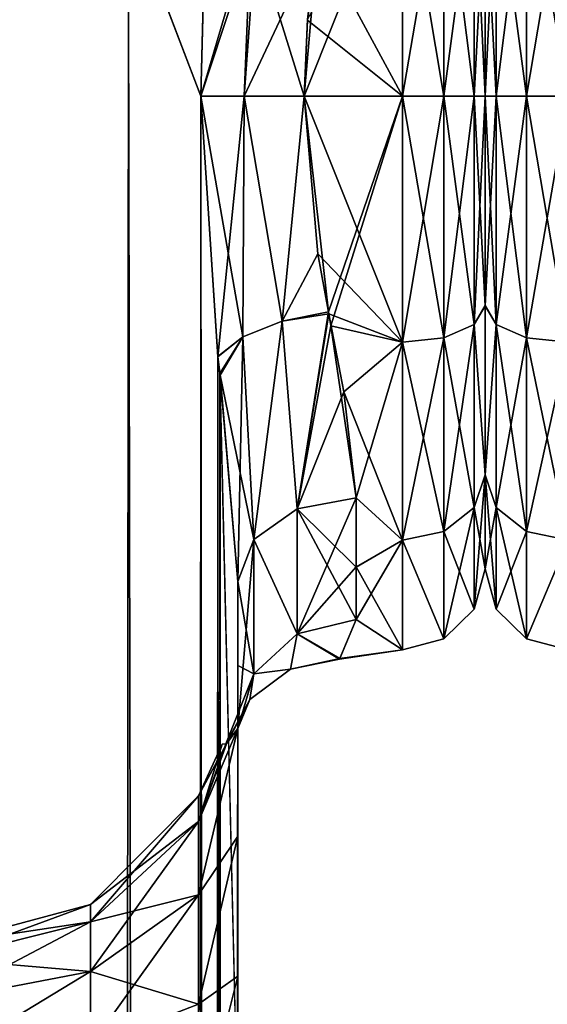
# Model space of a CAD drawing. Extents: x -23 to 700, y -1800 to 0.
# Tile 137 of 196: x 118 to 141, y -66 to -25. Entities that reach past the tile are written whole.
import ezdxf

# ---------------------------------------------------------------- set-up
doc = ezdxf.new("R2010")
doc.units = 0
doc.header["$LTSCALE"] = 21.316181
for name, color, linetype in [('123', 7, 'CONTINUOUS'), ('124', 7, 'CONTINUOUS'), ('125', 7, 'CONTINUOUS'), ('126', 7, 'CONTINUOUS'), ('127', 7, 'CONTINUOUS'), ('128', 7, 'CONTINUOUS'), ('129', 7, 'CONTINUOUS'), ('166', 7, 'CONTINUOUS'), ('171', 7, 'CONTINUOUS'), ('172', 7, 'CONTINUOUS'), ('77', 7, 'CONTINUOUS'), ('79', 7, 'CONTINUOUS'), ('80', 7, 'CONTINUOUS'), ('81', 7, 'CONTINUOUS'), ('82', 7, 'CONTINUOUS'), ('83', 7, 'CONTINUOUS'), ('84', 7, 'CONTINUOUS'), ('88', 7, 'CONTINUOUS'), ('89', 7, 'CONTINUOUS')]:
    doc.layers.add(name, color=color, linetype=linetype)

msp = doc.modelspace()

# ---------------------------------------------------------------- linework, layer by layer
at = {"layer": '123', "linetype": 'CONTINUOUS'}
for points in [[(126.082, -24.05, 26.377), (125.976, -28, 26.571), (128.107, -20.789, 23.818), (126.082, -24.05, 26.377)], [(128.107, -20.789, 23.818), (125.976, -28, 26.571), (127.812, -28, 24.691), (128.107, -20.789, 23.818)], [(130.347, -28, 24), (128.107, -20.789, 23.818), (127.812, -28, 24.691), (130.347, -28, 24)], [(130.347, -28, 24), (130.92, -21.379, 23.069), (128.107, -20.789, 23.818), (130.347, -28, 24)], [(130.92, -21.379, 23.069), (130.347, -28, 24), (130.494, -24.747, 23.779), (130.92, -21.379, 23.069)]]:
    msp.add_3dface(points, dxfattribs=at)
at = {"layer": '124', "linetype": 'CONTINUOUS'}
for points in [[(125.976, -28, 26.571), (126.705, -39.005, 25.017), (127.757, -38.175, 23.469), (125.976, -28, 26.571)], [(125.976, -28, 26.571), (127.757, -38.175, 23.469), (127.812, -28, 24.691), (125.976, -28, 26.571)], [(127.757, -38.175, 23.469), (129.419, -37.505, 22.476), (127.812, -28, 24.691), (127.757, -38.175, 23.469)], [(129.419, -37.505, 22.476), (130.347, -28, 24), (127.812, -28, 24.691), (129.419, -37.505, 22.476)], [(131.372, -37.11, 22.204), (130.347, -28, 24), (129.419, -37.505, 22.476), (131.372, -37.11, 22.204)], [(130.05, -45.449, 17.439), (131.372, -37.11, 22.204), (129.419, -37.505, 22.476), (130.05, -45.449, 17.439)], [(131.482, -37.713, 21.947), (131.372, -37.11, 22.204), (130.05, -45.449, 17.439), (131.482, -37.713, 21.947)], [(127.757, -38.175, 23.469), (128.22, -46.744, 18.733), (129.419, -37.505, 22.476), (127.757, -38.175, 23.469)], [(128.22, -46.744, 18.733), (130.05, -45.449, 17.439), (129.419, -37.505, 22.476), (128.22, -46.744, 18.733)], [(132.55, -44.976, 16.966), (131.482, -37.713, 21.947), (130.05, -45.449, 17.439), (132.55, -44.976, 16.966)], [(126.705, -39.005, 25.017), (126.786, -39.724, 24.803), (127.757, -38.175, 23.469), (126.705, -39.005, 25.017)], [(126.786, -39.724, 24.803), (128.22, -46.744, 18.733), (127.757, -38.175, 23.469), (126.786, -39.724, 24.803)], [(126.786, -39.724, 24.803), (127.55, -48.512, 20.5), (128.22, -46.744, 18.733), (126.786, -39.724, 24.803)]]:
    msp.add_3dface(points, dxfattribs=at)
at = {"layer": '125', "linetype": 'CONTINUOUS'}
for points in [[(132.55, -47.913, 13.397), (132.55, -44.976, 16.966), (130.05, -45.449, 17.439), (132.55, -47.913, 13.397)], [(128.22, -46.744, 18.733), (130.05, -50.732, 9.583), (130.05, -45.449, 17.439), (128.22, -46.744, 18.733)], [(132.55, -50.115, 9.323), (132.55, -47.913, 13.397), (130.05, -45.449, 17.439), (132.55, -50.115, 9.323)], [(130.05, -50.732, 9.583), (132.55, -50.115, 9.323), (130.05, -45.449, 17.439), (130.05, -50.732, 9.583)], [(127.55, -48.512, 20.5), (128.22, -52.419, 10.294), (128.22, -46.744, 18.733), (127.55, -48.512, 20.5)], [(128.22, -52.419, 10.294), (130.05, -50.732, 9.583), (128.22, -46.744, 18.733), (128.22, -52.419, 10.294)], [(127.55, -48.512, 20.5), (127.55, -52.061, 16.188), (128.22, -52.419, 10.294), (127.55, -48.512, 20.5)], [(127.55, -52.061, 16.188), (127.55, -54.723, 11.265), (128.22, -52.419, 10.294), (127.55, -52.061, 16.188)]]:
    msp.add_3dface(points, dxfattribs=at)
at = {"layer": '126', "linetype": 'CONTINUOUS'}
for points in [[(132.55, -50.115, -9.323), (131.86, -51.775, -3.282), (130.05, -50.733, -9.583), (132.55, -50.115, -9.323)], [(131.838, -51.802, 3.075), (132.55, -50.115, 9.323), (130.05, -50.732, 9.583), (131.838, -51.802, 3.075)], [(128.22, -52.419, 10.294), (129.765, -52.225, 3.346), (130.05, -50.732, 9.583), (128.22, -52.419, 10.294)], [(128.22, -52.419, -10.294), (130.05, -50.733, -9.583), (129.764, -52.226, -3.339), (128.22, -52.419, -10.294)], [(130.05, -50.733, -9.583), (131.86, -51.775, -3.282), (129.764, -52.226, -3.339), (130.05, -50.733, -9.583)], [(129.765, -52.225, 3.346), (131.838, -51.802, 3.075), (130.05, -50.732, 9.583), (129.765, -52.225, 3.346)], [(129.764, -52.226, -3.339), (131.86, -51.775, -3.282), (129.765, -52.225, 3.346), (129.764, -52.226, -3.339)], [(131.86, -51.775, -3.282), (131.838, -51.802, 3.075), (129.765, -52.225, 3.346), (131.86, -51.775, -3.282)], [(127.038, -55.381, -4.05), (127.55, -54.723, -11.265), (128.22, -52.419, -10.294), (127.038, -55.381, -4.05)], [(127.038, -55.381, -4.05), (128.22, -52.419, -10.294), (128.045, -53.499, -3.687), (127.038, -55.381, -4.05)], [(127.55, -54.723, 11.265), (128.046, -53.498, 3.694), (128.22, -52.419, 10.294), (127.55, -54.723, 11.265)], [(128.045, -53.499, -3.687), (128.22, -52.419, -10.294), (129.764, -52.226, -3.339), (128.045, -53.499, -3.687)], [(128.045, -53.499, -3.687), (129.764, -52.226, -3.339), (128.046, -53.498, 3.694), (128.045, -53.499, -3.687)], [(128.046, -53.498, 3.694), (129.764, -52.226, -3.339), (129.765, -52.225, 3.346), (128.046, -53.498, 3.694)], [(128.046, -53.498, 3.694), (129.765, -52.225, 3.346), (128.22, -52.419, 10.294), (128.046, -53.498, 3.694)], [(127.059, -55.382, 4.335), (127.038, -55.381, -4.05), (128.045, -53.499, -3.687), (127.059, -55.382, 4.335)], [(127.55, -54.723, 11.265), (127.059, -55.382, 4.335), (128.046, -53.498, 3.694), (127.55, -54.723, 11.265)], [(127.059, -55.382, 4.335), (128.045, -53.499, -3.687), (128.046, -53.498, 3.694), (127.059, -55.382, 4.335)], [(127.059, -55.382, 4.335), (126.881, -55.386, -0.02), (127.038, -55.381, -4.05), (127.059, -55.382, 4.335)]]:
    msp.add_3dface(points, dxfattribs=at)
at = {"layer": '127', "linetype": 'CONTINUOUS'}
for points in [[(132.55, -44.976, -16.966), (132.55, -47.901, -13.415), (130.05, -50.733, -9.583), (132.55, -44.976, -16.966)], [(130.05, -45.449, -17.439), (132.55, -44.976, -16.966), (130.05, -50.733, -9.583), (130.05, -45.449, -17.439)], [(128.22, -46.744, -18.733), (130.05, -45.449, -17.439), (130.05, -50.733, -9.583), (128.22, -46.744, -18.733)], [(127.55, -54.723, -11.265), (127.55, -48.512, -20.5), (128.22, -46.744, -18.733), (127.55, -54.723, -11.265)], [(127.55, -54.723, -11.265), (128.22, -46.744, -18.733), (128.22, -52.419, -10.294), (127.55, -54.723, -11.265)], [(128.22, -52.419, -10.294), (128.22, -46.744, -18.733), (130.05, -50.733, -9.583), (128.22, -52.419, -10.294)], [(132.55, -47.901, -13.415), (132.55, -50.115, -9.323), (130.05, -50.733, -9.583), (132.55, -47.901, -13.415)], [(127.55, -48.512, -20.5), (127.55, -54.723, -11.265), (127.55, -52.028, -16.237), (127.55, -48.512, -20.5)]]:
    msp.add_3dface(points, dxfattribs=at)
at = {"layer": '128', "linetype": 'CONTINUOUS'}
for points in [[(126.706, -39.014, -25.014), (125.976, -28, -26.571), (127.812, -28, -24.691), (126.706, -39.014, -25.014)], [(126.706, -39.014, -25.014), (127.812, -28, -24.691), (127.758, -38.176, -23.469), (126.706, -39.014, -25.014)], [(127.758, -38.176, -23.469), (127.812, -28, -24.691), (129.42, -37.505, -22.476), (127.758, -38.176, -23.469)], [(127.812, -28, -24.691), (130.347, -28, -24), (129.42, -37.505, -22.476), (127.812, -28, -24.691)], [(130.347, -28, -24), (130.925, -34.668, -23.055), (129.42, -37.505, -22.476), (130.347, -28, -24)], [(130.925, -34.668, -23.055), (131.389, -37.199, -22.167), (129.42, -37.505, -22.476), (130.925, -34.668, -23.055)], [(129.42, -37.505, -22.476), (131.389, -37.199, -22.167), (130.05, -45.449, -17.439), (129.42, -37.505, -22.476)], [(131.389, -37.199, -22.167), (132.026, -40.5, -20.488), (130.05, -45.449, -17.439), (131.389, -37.199, -22.167)], [(127.758, -38.176, -23.469), (129.42, -37.505, -22.476), (128.22, -46.744, -18.733), (127.758, -38.176, -23.469)], [(128.22, -46.744, -18.733), (129.42, -37.505, -22.476), (130.05, -45.449, -17.439), (128.22, -46.744, -18.733)], [(126.794, -39.796, -24.78), (126.706, -39.014, -25.014), (127.758, -38.176, -23.469), (126.794, -39.796, -24.78)], [(127.55, -48.512, -20.5), (126.794, -39.796, -24.78), (127.758, -38.176, -23.469), (127.55, -48.512, -20.5)], [(127.55, -48.512, -20.5), (127.758, -38.176, -23.469), (128.22, -46.744, -18.733), (127.55, -48.512, -20.5)], [(132.026, -40.5, -20.488), (132.55, -44.976, -16.966), (130.05, -45.449, -17.439), (132.026, -40.5, -20.488)]]:
    msp.add_3dface(points, dxfattribs=at)
at = {"layer": '129', "linetype": 'CONTINUOUS'}
for points in [[(125.976, -28, -26.571), (126.079, -24.109, -26.384), (128.327, -20.856, -23.687), (125.976, -28, -26.571)], [(125.976, -28, -26.571), (128.327, -20.856, -23.687), (127.812, -28, -24.691), (125.976, -28, -26.571)], [(128.327, -20.856, -23.687), (130.92, -21.379, -23.069), (127.812, -28, -24.691), (128.327, -20.856, -23.687)], [(130.92, -21.379, -23.069), (130.347, -28, -24), (127.812, -28, -24.691), (130.92, -21.379, -23.069)], [(130.92, -21.379, -23.069), (130.489, -24.788, -23.784), (130.347, -28, -24), (130.92, -21.379, -23.069)]]:
    msp.add_3dface(points, dxfattribs=at)
at = {"layer": '166', "linetype": 'CONTINUOUS'}
for points in [[(138, -19.095, -18.461), (138, -28, -20.5), (138, -19.089, 18.459), (138, -19.095, -18.461)], [(138, -19.089, 18.459), (138, -28, -20.5), (138, -28, 20.5), (138, -19.089, 18.459)], [(138, -28, 20.5), (138, -28, -20.5), (138, -36.85, -18.487), (138, -28, 20.5)], [(138, -36.858, 18.483), (138, -28, 20.5), (138, -36.85, -18.487), (138, -36.858, 18.483)], [(138, -44.011, -12.801), (138, -36.858, 18.483), (138, -36.85, -18.487), (138, -44.011, -12.801)], [(138, -44.012, 12.8), (138, -36.858, 18.483), (138, -44.011, -12.801), (138, -44.012, 12.8)], [(138, -47.986, -4.552), (138, -44.012, 12.8), (138, -44.011, -12.801), (138, -47.986, -4.552)], [(138, -47.984, 4.561), (138, -44.012, 12.8), (138, -47.986, -4.552), (138, -47.984, 4.561)]]:
    msp.add_3dface(points, dxfattribs=at)
at = {"layer": '171', "linetype": 'CONTINUOUS'}
for points in [[(138.468, -28, 22.248), (139.75, -28, 23.531), (139.75, -17.79, 21.201), (138.468, -28, 22.248)], [(138.468, -18.347, 20.045), (138.468, -28, 22.248), (139.75, -17.79, 21.201), (138.468, -18.347, 20.045)], [(139.75, -28, -23.531), (138.468, -18.347, -20.045), (139.75, -17.79, -21.201), (139.75, -28, -23.531)], [(141.5, -28, 24), (141.5, -17.568, 21.614), (139.75, -28, 23.531), (141.5, -28, 24)], [(139.75, -28, 23.531), (141.5, -17.568, 21.614), (139.75, -17.79, 21.201), (139.75, -28, 23.531)], [(141.5, -17.57, -21.615), (141.5, -28, -24), (139.75, -17.79, -21.201), (141.5, -17.57, -21.615)], [(141.5, -28, -24), (139.75, -28, -23.531), (139.75, -17.79, -21.201), (141.5, -28, -24)], [(138.468, -28, -22.248), (138, -19.095, -18.461), (138.468, -18.347, -20.045), (138.468, -28, -22.248)], [(138, -19.089, 18.459), (138, -28, 20.5), (138.468, -18.347, 20.045), (138, -19.089, 18.459)], [(138, -28, 20.5), (138.468, -28, 22.248), (138.468, -18.347, 20.045), (138, -28, 20.5)], [(139.75, -28, -23.531), (138.468, -28, -22.248), (138.468, -18.347, -20.045), (139.75, -28, -23.531)], [(138, -28, -20.5), (138, -19.095, -18.461), (138.468, -28, -22.248), (138, -28, -20.5)]]:
    msp.add_3dface(points, dxfattribs=at)
at = {"layer": '172', "linetype": 'CONTINUOUS'}
for points in [[(138, -36.85, -18.487), (138, -28, -20.5), (138.468, -37.653, -20.045), (138, -36.85, -18.487)], [(138.468, -37.653, -20.045), (138, -28, -20.5), (138.468, -28, -22.248), (138.468, -37.653, -20.045)], [(138, -28, 20.5), (138, -36.858, 18.483), (138.468, -28, 22.248), (138, -28, 20.5)], [(138.468, -28, 22.248), (138, -36.858, 18.483), (138.468, -37.653, 20.045), (138.468, -28, 22.248)], [(138.468, -28, 22.248), (138.468, -37.653, 20.045), (139.75, -28, 23.531), (138.468, -28, 22.248)], [(139.75, -28, 23.531), (138.468, -37.653, 20.045), (139.75, -38.21, 21.201), (139.75, -28, 23.531)], [(138.468, -37.653, -20.045), (138.468, -28, -22.248), (139.75, -38.21, -21.201), (138.468, -37.653, -20.045)], [(139.75, -38.21, -21.201), (138.468, -28, -22.248), (139.75, -28, -23.531), (139.75, -38.21, -21.201)], [(141.5, -38.404, 21.628), (141.5, -28, 24), (139.75, -38.21, 21.201), (141.5, -38.404, 21.628)], [(141.5, -28, 24), (139.75, -28, 23.531), (139.75, -38.21, 21.201), (141.5, -28, 24)], [(141.5, -28, -24), (141.5, -38.402, -21.629), (139.75, -28, -23.531), (141.5, -28, -24)], [(141.5, -38.402, -21.629), (139.75, -38.21, -21.201), (139.75, -28, -23.531), (141.5, -38.402, -21.629)], [(138, -44.011, -12.801), (138, -36.85, -18.487), (138.468, -37.653, -20.045), (138, -44.011, -12.801)], [(138, -36.858, 18.483), (138, -44.012, 12.8), (138.468, -37.653, 20.045), (138, -36.858, 18.483)], [(138.468, -37.653, 20.045), (138, -44.012, 12.8), (138.468, -45.394, 13.872), (138.468, -37.653, 20.045)], [(138.468, -45.394, -13.872), (138, -44.011, -12.801), (138.468, -37.653, -20.045), (138.468, -45.394, -13.872)], [(138.468, -37.653, 20.045), (138.468, -45.394, 13.872), (139.75, -38.21, 21.201), (138.468, -37.653, 20.045)], [(138.468, -45.394, -13.872), (138.468, -37.653, -20.045), (139.75, -46.397, -14.671), (138.468, -45.394, -13.872)], [(139.75, -46.397, -14.671), (138.468, -37.653, -20.045), (139.75, -38.21, -21.201), (139.75, -46.397, -14.671)], [(139.75, -38.21, 21.201), (138.468, -45.394, 13.872), (139.75, -46.397, 14.671), (139.75, -38.21, 21.201)], [(141.5, -38.402, -21.629), (141.5, -46.768, -14.958), (139.75, -38.21, -21.201), (141.5, -38.402, -21.629)], [(141.5, -46.768, -14.958), (139.75, -46.397, -14.671), (139.75, -38.21, -21.201), (141.5, -46.768, -14.958)], [(141.5, -38.404, 21.628), (139.75, -38.21, 21.201), (139.75, -46.397, 14.671), (141.5, -38.404, 21.628)], [(141.5, -46.77, 14.956), (141.5, -38.404, 21.628), (139.75, -46.397, 14.671), (141.5, -46.77, 14.956)], [(138, -47.986, -4.552), (138, -44.011, -12.801), (138.468, -49.69, -4.951), (138, -47.986, -4.552)], [(138.468, -49.69, -4.951), (138, -44.011, -12.801), (138.468, -45.394, -13.872), (138.468, -49.69, -4.951)], [(138, -44.012, 12.8), (138, -47.984, 4.561), (138.468, -45.394, 13.872), (138, -44.012, 12.8)], [(138.468, -45.394, 13.872), (138, -47.984, 4.561), (138.468, -49.69, 4.951), (138.468, -45.394, 13.872)], [(138.468, -45.394, 13.872), (138.468, -49.69, 4.951), (139.75, -46.397, 14.671), (138.468, -45.394, 13.872)], [(138.468, -49.69, -4.951), (138.468, -45.394, -13.872), (139.75, -50.941, -5.236), (138.468, -49.69, -4.951)], [(139.75, -50.941, -5.236), (138.468, -45.394, -13.872), (139.75, -46.397, -14.671), (139.75, -50.941, -5.236)], [(139.75, -46.397, 14.671), (138.468, -49.69, 4.951), (139.75, -50.941, 5.236), (139.75, -46.397, 14.671)], [(141.5, -46.768, -14.958), (139.75, -50.941, -5.236), (139.75, -46.397, -14.671), (141.5, -46.768, -14.958)], [(141.5, -46.77, 14.956), (139.75, -46.397, 14.671), (139.75, -50.941, 5.236), (141.5, -46.77, 14.956)], [(141.5, -46.768, -14.958), (141.5, -51.4, -5.333), (139.75, -50.941, -5.236), (141.5, -46.768, -14.958)], [(141.5, -51.4, 5.333), (141.5, -46.77, 14.956), (139.75, -50.941, 5.236), (141.5, -51.4, 5.333)], [(138, -47.984, 4.561), (138, -47.986, -4.552), (138.468, -49.69, 4.951), (138, -47.984, 4.561)], [(138.468, -49.69, 4.951), (138, -47.986, -4.552), (138.468, -49.69, -4.951), (138.468, -49.69, 4.951)], [(138.468, -49.69, 4.951), (138.468, -49.69, -4.951), (139.75, -50.941, 5.236), (138.468, -49.69, 4.951)], [(139.75, -50.941, 5.236), (138.468, -49.69, -4.951), (139.75, -50.941, -5.236), (139.75, -50.941, 5.236)], [(141.5, -51.4, -5.333), (141.5, -51.4, 5.333), (139.75, -50.941, -5.236), (141.5, -51.4, -5.333)], [(141.5, -51.4, 5.333), (139.75, -50.941, 5.236), (139.75, -50.941, -5.236), (141.5, -51.4, 5.333)]]:
    msp.add_3dface(points, dxfattribs=at)
at = {"layer": '77', "linetype": 'CONTINUOUS'}
for points in [[(127.55, -71.85, -20.5), (127.55, -48.512, -20.5), (127.55, -65.205, -19.392), (127.55, -71.85, -20.5)], [(127.55, -65.205, -19.392), (127.55, -48.512, -20.5), (127.55, -52.028, -16.237), (127.55, -65.205, -19.392)], [(127.55, -48.512, 20.5), (127.55, -71.85, 20.5), (127.55, -65.2, 19.39), (127.55, -48.512, 20.5)], [(127.55, -52.061, 16.188), (127.55, -48.512, 20.5), (127.55, -59.279, 16.192), (127.55, -52.061, 16.188)], [(127.55, -59.279, 16.192), (127.55, -48.512, 20.5), (127.55, -65.2, 19.39), (127.55, -59.279, 16.192)], [(127.55, -59.284, -16.195), (127.55, -65.205, -19.392), (127.55, -52.028, -16.237), (127.55, -59.284, -16.195)], [(127.55, -54.723, -11.265), (127.55, -59.284, -16.195), (127.55, -52.028, -16.237), (127.55, -54.723, -11.265)], [(127.55, -54.723, 11.265), (127.55, -52.061, 16.188), (127.55, -59.279, 16.192), (127.55, -54.723, 11.265)]]:
    msp.add_3dface(points, dxfattribs=at)
at = {"layer": '79', "linetype": 'CONTINUOUS'}
for points in [[(138, -19.095, 18.461), (138, -28, 20.5), (138, -19.089, -18.459), (138, -19.095, 18.461)], [(138, -19.089, -18.459), (138, -28, 20.5), (138, -28, -20.5), (138, -19.089, -18.459)], [(138, -28, -20.5), (138, -28, 20.5), (138, -36.85, 18.487), (138, -28, -20.5)], [(138, -36.858, -18.483), (138, -28, -20.5), (138, -36.85, 18.487), (138, -36.858, -18.483)], [(138, -44.011, 12.801), (138, -36.858, -18.483), (138, -36.85, 18.487), (138, -44.011, 12.801)], [(138, -44.012, -12.8), (138, -36.858, -18.483), (138, -44.011, 12.801), (138, -44.012, -12.8)], [(138, -47.986, 4.552), (138, -44.012, -12.8), (138, -44.011, 12.801), (138, -47.986, 4.552)], [(138, -47.984, -4.561), (138, -44.012, -12.8), (138, -47.986, 4.552), (138, -47.984, -4.561)]]:
    msp.add_3dface(points, dxfattribs=at)
at = {"layer": '80', "linetype": 'CONTINUOUS'}
for points in [[(134.5, -28, 24), (134.5, -17.57, 21.615), (130.347, -28, 24), (134.5, -28, 24)], [(130.347, -28, 24), (134.5, -17.57, 21.615), (130.494, -24.747, 23.779), (130.347, -28, 24)], [(134.5, -28, -24), (130.92, -21.379, -23.069), (134.5, -17.568, -21.614), (134.5, -28, -24)], [(130.489, -24.788, -23.784), (130.92, -21.379, -23.069), (134.5, -28, -24), (130.489, -24.788, -23.784)], [(130.347, -28, -24), (130.489, -24.788, -23.784), (134.5, -28, -24), (130.347, -28, -24)]]:
    msp.add_3dface(points, dxfattribs=at)
at = {"layer": '81', "linetype": 'CONTINUOUS'}
for points in [[(130.347, -28, -24), (134.5, -28, -24), (134.5, -38.404, -21.628), (130.347, -28, -24)], [(130.925, -34.668, -23.055), (130.347, -28, -24), (134.5, -38.404, -21.628), (130.925, -34.668, -23.055)], [(134.5, -28, 24), (130.347, -28, 24), (131.372, -37.11, 22.204), (134.5, -28, 24)], [(131.482, -37.713, 21.947), (134.5, -28, 24), (131.372, -37.11, 22.204), (131.482, -37.713, 21.947)], [(134.5, -28, 24), (131.482, -37.713, 21.947), (134.5, -38.402, 21.629), (134.5, -28, 24)], [(131.389, -37.199, -22.167), (130.925, -34.668, -23.055), (134.5, -38.404, -21.628), (131.389, -37.199, -22.167)], [(132.026, -40.5, -20.488), (131.389, -37.199, -22.167), (134.5, -38.404, -21.628), (132.026, -40.5, -20.488)], [(131.482, -37.713, 21.947), (132.55, -44.976, 16.966), (134.5, -38.402, 21.629), (131.482, -37.713, 21.947)], [(134.5, -46.77, -14.956), (132.026, -40.5, -20.488), (134.5, -38.404, -21.628), (134.5, -46.77, -14.956)], [(134.5, -38.402, 21.629), (132.55, -44.976, 16.966), (134.5, -46.768, 14.958), (134.5, -38.402, 21.629)], [(132.55, -44.976, -16.966), (132.026, -40.5, -20.488), (134.5, -46.77, -14.956), (132.55, -44.976, -16.966)], [(132.55, -47.901, -13.415), (132.55, -44.976, -16.966), (134.5, -46.77, -14.956), (132.55, -47.901, -13.415)], [(132.55, -44.976, 16.966), (132.55, -47.913, 13.397), (134.5, -46.768, 14.958), (132.55, -44.976, 16.966)], [(132.55, -47.913, 13.397), (132.55, -50.115, 9.323), (134.5, -46.768, 14.958), (132.55, -47.913, 13.397)], [(134.5, -46.768, 14.958), (132.55, -50.115, 9.323), (134.5, -51.4, 5.333), (134.5, -46.768, 14.958)], [(134.5, -51.4, -5.333), (132.55, -47.901, -13.415), (134.5, -46.77, -14.956), (134.5, -51.4, -5.333)], [(132.55, -50.115, -9.323), (132.55, -47.901, -13.415), (134.5, -51.4, -5.333), (132.55, -50.115, -9.323)], [(132.55, -50.115, 9.323), (131.838, -51.802, 3.075), (134.5, -51.4, 5.333), (132.55, -50.115, 9.323)], [(131.86, -51.775, -3.282), (132.55, -50.115, -9.323), (134.5, -51.4, -5.333), (131.86, -51.775, -3.282)], [(131.838, -51.802, 3.075), (131.86, -51.775, -3.282), (134.5, -51.4, 5.333), (131.838, -51.802, 3.075)], [(134.5, -51.4, 5.333), (131.86, -51.775, -3.282), (134.5, -51.4, -5.333), (134.5, -51.4, 5.333)]]:
    msp.add_3dface(points, dxfattribs=at)
at = {"layer": '82', "linetype": 'CONTINUOUS'}
for points in [[(134.5, -28, -24), (134.5, -17.568, -21.614), (136.25, -28, -23.531), (134.5, -28, -24)], [(136.25, -28, -23.531), (134.5, -17.568, -21.614), (136.25, -17.79, -21.201), (136.25, -28, -23.531)], [(134.5, -17.57, 21.615), (134.5, -28, 24), (136.25, -17.79, 21.201), (134.5, -17.57, 21.615)], [(134.5, -28, 24), (136.25, -28, 23.531), (136.25, -17.79, 21.201), (134.5, -28, 24)], [(137.532, -28, -22.248), (136.25, -28, -23.531), (136.25, -17.79, -21.201), (137.532, -28, -22.248)], [(137.532, -18.347, -20.045), (137.532, -28, -22.248), (136.25, -17.79, -21.201), (137.532, -18.347, -20.045)], [(136.25, -28, 23.531), (137.532, -18.347, 20.045), (136.25, -17.79, 21.201), (136.25, -28, 23.531)], [(136.25, -28, 23.531), (137.532, -28, 22.248), (137.532, -18.347, 20.045), (136.25, -28, 23.531)], [(137.532, -28, 22.248), (138, -19.095, 18.461), (137.532, -18.347, 20.045), (137.532, -28, 22.248)], [(138, -19.089, -18.459), (138, -28, -20.5), (137.532, -18.347, -20.045), (138, -19.089, -18.459)], [(138, -28, -20.5), (137.532, -28, -22.248), (137.532, -18.347, -20.045), (138, -28, -20.5)], [(138, -28, 20.5), (138, -19.095, 18.461), (137.532, -28, 22.248), (138, -28, 20.5)]]:
    msp.add_3dface(points, dxfattribs=at)
at = {"layer": '83', "linetype": 'CONTINUOUS'}
for points in [[(134.5, -38.404, -21.628), (134.5, -28, -24), (136.25, -38.21, -21.201), (134.5, -38.404, -21.628)], [(134.5, -28, -24), (136.25, -28, -23.531), (136.25, -38.21, -21.201), (134.5, -28, -24)], [(134.5, -28, 24), (134.5, -38.402, 21.629), (136.25, -28, 23.531), (134.5, -28, 24)], [(134.5, -38.402, 21.629), (136.25, -38.21, 21.201), (136.25, -28, 23.531), (134.5, -38.402, 21.629)], [(137.532, -28, -22.248), (137.532, -37.653, -20.045), (136.25, -28, -23.531), (137.532, -28, -22.248)], [(136.25, -28, -23.531), (137.532, -37.653, -20.045), (136.25, -38.21, -21.201), (136.25, -28, -23.531)], [(137.532, -37.653, 20.045), (137.532, -28, 22.248), (136.25, -38.21, 21.201), (137.532, -37.653, 20.045)], [(136.25, -38.21, 21.201), (137.532, -28, 22.248), (136.25, -28, 23.531), (136.25, -38.21, 21.201)], [(138, -36.85, 18.487), (138, -28, 20.5), (137.532, -37.653, 20.045), (138, -36.85, 18.487)], [(137.532, -37.653, 20.045), (138, -28, 20.5), (137.532, -28, 22.248), (137.532, -37.653, 20.045)], [(138, -28, -20.5), (138, -36.858, -18.483), (137.532, -28, -22.248), (138, -28, -20.5)], [(137.532, -28, -22.248), (138, -36.858, -18.483), (137.532, -37.653, -20.045), (137.532, -28, -22.248)], [(138, -44.011, 12.801), (138, -36.85, 18.487), (137.532, -37.653, 20.045), (138, -44.011, 12.801)], [(138, -36.858, -18.483), (138, -44.012, -12.8), (137.532, -37.653, -20.045), (138, -36.858, -18.483)], [(137.532, -37.653, -20.045), (137.532, -45.394, -13.872), (136.25, -38.21, -21.201), (137.532, -37.653, -20.045)], [(137.532, -45.394, 13.872), (137.532, -37.653, 20.045), (136.25, -46.397, 14.671), (137.532, -45.394, 13.872)], [(136.25, -46.397, 14.671), (137.532, -37.653, 20.045), (136.25, -38.21, 21.201), (136.25, -46.397, 14.671)], [(137.532, -37.653, -20.045), (138, -44.012, -12.8), (137.532, -45.394, -13.872), (137.532, -37.653, -20.045)], [(137.532, -45.394, 13.872), (138, -44.011, 12.801), (137.532, -37.653, 20.045), (137.532, -45.394, 13.872)], [(134.5, -38.402, 21.629), (134.5, -46.768, 14.958), (136.25, -38.21, 21.201), (134.5, -38.402, 21.629)], [(134.5, -46.768, 14.958), (136.25, -46.397, 14.671), (136.25, -38.21, 21.201), (134.5, -46.768, 14.958)], [(134.5, -38.404, -21.628), (136.25, -38.21, -21.201), (136.25, -46.397, -14.671), (134.5, -38.404, -21.628)], [(136.25, -38.21, -21.201), (137.532, -45.394, -13.872), (136.25, -46.397, -14.671), (136.25, -38.21, -21.201)], [(134.5, -46.77, -14.956), (134.5, -38.404, -21.628), (136.25, -46.397, -14.671), (134.5, -46.77, -14.956)], [(138, -47.986, 4.552), (138, -44.011, 12.801), (137.532, -49.69, 4.951), (138, -47.986, 4.552)], [(137.532, -49.69, 4.951), (138, -44.011, 12.801), (137.532, -45.394, 13.872), (137.532, -49.69, 4.951)], [(138, -44.012, -12.8), (138, -47.984, -4.561), (137.532, -45.394, -13.872), (138, -44.012, -12.8)], [(137.532, -45.394, -13.872), (137.532, -49.69, -4.951), (136.25, -46.397, -14.671), (137.532, -45.394, -13.872)], [(137.532, -49.69, 4.951), (137.532, -45.394, 13.872), (136.25, -50.941, 5.236), (137.532, -49.69, 4.951)], [(136.25, -50.941, 5.236), (137.532, -45.394, 13.872), (136.25, -46.397, 14.671), (136.25, -50.941, 5.236)], [(137.532, -45.394, -13.872), (138, -47.984, -4.561), (137.532, -49.69, -4.951), (137.532, -45.394, -13.872)], [(134.5, -46.768, 14.958), (136.25, -50.941, 5.236), (136.25, -46.397, 14.671), (134.5, -46.768, 14.958)], [(134.5, -46.77, -14.956), (136.25, -46.397, -14.671), (136.25, -50.941, -5.236), (134.5, -46.77, -14.956)], [(136.25, -46.397, -14.671), (137.532, -49.69, -4.951), (136.25, -50.941, -5.236), (136.25, -46.397, -14.671)], [(134.5, -46.768, 14.958), (134.5, -51.4, 5.333), (136.25, -50.941, 5.236), (134.5, -46.768, 14.958)], [(134.5, -51.4, -5.333), (134.5, -46.77, -14.956), (136.25, -50.941, -5.236), (134.5, -51.4, -5.333)], [(138, -47.984, -4.561), (138, -47.986, 4.552), (137.532, -49.69, -4.951), (138, -47.984, -4.561)], [(137.532, -49.69, -4.951), (138, -47.986, 4.552), (137.532, -49.69, 4.951), (137.532, -49.69, -4.951)], [(137.532, -49.69, -4.951), (137.532, -49.69, 4.951), (136.25, -50.941, -5.236), (137.532, -49.69, -4.951)], [(136.25, -50.941, -5.236), (137.532, -49.69, 4.951), (136.25, -50.941, 5.236), (136.25, -50.941, -5.236)], [(134.5, -51.4, 5.333), (134.5, -51.4, -5.333), (136.25, -50.941, 5.236), (134.5, -51.4, 5.333)], [(134.5, -51.4, -5.333), (136.25, -50.941, -5.236), (136.25, -50.941, 5.236), (134.5, -51.4, -5.333)]]:
    msp.add_3dface(points, dxfattribs=at)
at = {"layer": '84', "linetype": 'CONTINUOUS'}
for points in [[(121.208, -1716.55, -31.321), (115.05, -1716.55, -33), (117.865, -20, -32.679), (121.208, -1716.55, -31.321)], [(122.924, -20, -30.208), (121.208, -1716.55, -31.321), (117.865, -20, -32.679), (122.924, -20, -30.208)], [(125.779, -1716.55, -26.744), (121.208, -1716.55, -31.321), (122.924, -20, -30.208), (125.779, -1716.55, -26.744)], [(125.976, -28, -26.571), (125.779, -1716.55, -26.744), (122.924, -20, -30.208), (125.976, -28, -26.571)], [(126.079, -24.109, -26.384), (125.976, -28, -26.571), (122.924, -20, -30.208), (126.079, -24.109, -26.384)], [(126.706, -39.014, -25.014), (125.779, -1716.55, -26.744), (125.976, -28, -26.571), (126.706, -39.014, -25.014)], [(126.794, -39.796, -24.78), (125.779, -1716.55, -26.744), (126.706, -39.014, -25.014), (126.794, -39.796, -24.78)], [(127.55, -48.512, -20.5), (125.779, -1716.55, -26.744), (126.794, -39.796, -24.78), (127.55, -48.512, -20.5)], [(127.55, -48.512, -20.5), (127.55, -71.85, -20.5), (125.779, -1716.55, -26.744), (127.55, -48.512, -20.5)]]:
    msp.add_3dface(points, dxfattribs=at)
at = {"layer": '88', "linetype": 'CONTINUOUS'}
for points in [[(115.05, -83.45, 33), (121.208, -1716.55, 31.321), (117.864, -20, 32.679), (115.05, -83.45, 33)], [(117.864, -20, 32.679), (121.208, -1716.55, 31.321), (122.924, -20, 30.209), (117.864, -20, 32.679)], [(121.208, -1716.55, 31.321), (125.779, -1716.55, 26.744), (122.924, -20, 30.209), (121.208, -1716.55, 31.321)], [(122.924, -20, 30.209), (125.779, -1716.55, 26.744), (125.976, -28, 26.571), (122.924, -20, 30.209)], [(126.082, -24.05, 26.377), (122.924, -20, 30.209), (125.976, -28, 26.571), (126.082, -24.05, 26.377)], [(125.779, -1716.55, 26.744), (127.55, -1716.55, 20.5), (125.976, -28, 26.571), (125.779, -1716.55, 26.744)], [(125.976, -28, 26.571), (127.55, -1716.55, 20.5), (126.705, -39.005, 25.017), (125.976, -28, 26.571)], [(126.705, -39.005, 25.017), (127.55, -1716.55, 20.5), (126.786, -39.724, 24.803), (126.705, -39.005, 25.017)], [(127.55, -71.85, 20.5), (127.55, -48.512, 20.5), (126.786, -39.724, 24.803), (127.55, -71.85, 20.5)], [(127.55, -1716.55, 20.5), (127.55, -71.85, 20.5), (126.786, -39.724, 24.803), (127.55, -1716.55, 20.5)]]:
    msp.add_3dface(points, dxfattribs=at)
at = {"layer": '89', "linetype": 'CONTINUOUS'}
for points in [[(127.55, -59.284, -16.195), (127.55, -54.723, -11.265), (125.888, -61.758, -10.092), (127.55, -59.284, -16.195)], [(127.55, -54.723, -11.265), (127.038, -55.381, -4.05), (125.888, -58.664, -5.462), (127.55, -54.723, -11.265)], [(125.888, -61.758, -10.092), (127.55, -54.723, -11.265), (125.888, -58.664, -5.462), (125.888, -61.758, -10.092)], [(127.55, -54.723, 11.265), (127.55, -59.279, 16.192), (125.888, -61.758, 10.092), (127.55, -54.723, 11.265)], [(127.059, -55.382, 4.335), (127.55, -54.723, 11.265), (125.888, -58.664, 5.462), (127.059, -55.382, 4.335)], [(125.888, -58.664, 5.462), (127.55, -54.723, 11.265), (125.888, -61.758, 10.092), (125.888, -58.664, 5.462)], [(127.038, -55.381, -4.05), (126.881, -55.386, -0.02), (125.888, -58.664, -5.462), (127.038, -55.381, -4.05)], [(125.888, -57.577), (127.059, -55.382, 4.335), (125.888, -58.664, 5.462), (125.888, -57.577)], [(126.881, -55.386, -0.02), (127.059, -55.382, 4.335), (125.888, -57.577), (126.881, -55.386, -0.02)], [(125.888, -58.664, -5.462), (126.881, -55.386, -0.02), (125.888, -57.577), (125.888, -58.664, -5.462)], [(125.888, -58.664, -5.462), (125.888, -57.577), (121.317, -62.903, -3.706), (125.888, -58.664, -5.462)], [(125.888, -57.577), (125.888, -58.664, 5.462), (121.317, -62.165), (125.888, -57.577)], [(121.317, -62.903, -3.706), (125.888, -57.577), (121.317, -62.165), (121.317, -62.903, -3.706)], [(125.888, -61.758, -10.092), (125.888, -58.664, -5.462), (121.317, -65.002, -6.848), (125.888, -61.758, -10.092)], [(121.317, -65.002, -6.848), (125.888, -58.664, -5.462), (121.317, -62.903, -3.706), (121.317, -65.002, -6.848)], [(125.888, -58.664, 5.462), (125.888, -61.758, 10.092), (121.317, -62.903, 3.706), (125.888, -58.664, 5.462)], [(121.317, -62.165), (125.888, -58.664, 5.462), (121.317, -62.903, 3.706), (121.317, -62.165)], [(127.55, -59.279, 16.192), (127.55, -65.2, 19.39), (125.888, -66.388, 13.186), (127.55, -59.279, 16.192)], [(125.888, -61.758, 10.092), (127.55, -59.279, 16.192), (125.888, -66.388, 13.186), (125.888, -61.758, 10.092)], [(127.55, -65.205, -19.392), (127.55, -59.284, -16.195), (125.888, -66.388, -13.186), (127.55, -65.205, -19.392)], [(125.888, -66.388, -13.186), (127.55, -59.284, -16.195), (125.888, -61.758, -10.092), (125.888, -66.388, -13.186)], [(125.888, -66.388, -13.186), (125.888, -61.758, -10.092), (121.317, -68.144, -8.947), (125.888, -66.388, -13.186)], [(121.317, -68.144, -8.947), (125.888, -61.758, -10.092), (121.317, -65.002, -6.848), (121.317, -68.144, -8.947)], [(125.888, -61.758, 10.092), (125.888, -66.388, 13.186), (121.317, -65.002, 6.848), (125.888, -61.758, 10.092)], [(121.317, -62.903, 3.706), (125.888, -61.758, 10.092), (121.317, -65.002, 6.848), (121.317, -62.903, 3.706)], [(121.317, -62.903, -3.706), (121.317, -62.165), (115.063, -64.459, -3.061), (121.317, -62.903, -3.706)], [(121.317, -62.165), (121.317, -62.903, 3.706), (115.063, -63.85), (121.317, -62.165)], [(115.063, -64.459, -3.061), (121.317, -62.165), (115.063, -63.85), (115.063, -64.459, -3.061)], [(121.317, -65.002, -6.848), (121.317, -62.903, -3.706), (115.063, -66.193, -5.657), (121.317, -65.002, -6.848)], [(115.063, -66.193, -5.657), (121.317, -62.903, -3.706), (115.063, -64.459, -3.061), (115.063, -66.193, -5.657)], [(121.317, -62.903, 3.706), (121.317, -65.002, 6.848), (115.063, -64.459, 3.061), (121.317, -62.903, 3.706)], [(115.063, -63.85), (121.317, -62.903, 3.706), (115.063, -64.459, 3.061), (115.063, -63.85)], [(115.063, -64.459, 3.061), (121.317, -65.002, 6.848), (115.063, -66.193, 5.657), (115.063, -64.459, 3.061)], [(121.317, -68.144, -8.947), (121.317, -65.002, -6.848), (115.063, -68.789, -7.391), (121.317, -68.144, -8.947)], [(115.063, -68.789, -7.391), (121.317, -65.002, -6.848), (115.063, -66.193, -5.657), (115.063, -68.789, -7.391)], [(121.317, -65.002, 6.848), (121.317, -68.144, 8.947), (115.063, -66.193, 5.657), (121.317, -65.002, 6.848)], [(121.317, -65.002, 6.848), (125.888, -66.388, 13.186), (121.317, -68.144, 8.947), (121.317, -65.002, 6.848)], [(127.55, -65.2, 19.39), (127.55, -71.85, 20.5), (125.888, -66.388, 13.186), (127.55, -65.2, 19.39)], [(127.55, -71.85, -20.5), (127.55, -65.205, -19.392), (125.888, -71.85, -14.273), (127.55, -71.85, -20.5)], [(125.888, -71.85, -14.273), (127.55, -65.205, -19.392), (125.888, -66.388, -13.186), (125.888, -71.85, -14.273)], [(115.063, -66.193, 5.657), (121.317, -68.144, 8.947), (115.063, -68.789, 7.391), (115.063, -66.193, 5.657)], [(125.888, -66.388, 13.186), (125.888, -71.85, 14.273), (121.317, -68.144, 8.947), (125.888, -66.388, 13.186)], [(125.888, -66.388, 13.186), (127.55, -71.85, 20.5), (125.888, -71.85, 14.273), (125.888, -66.388, 13.186)]]:
    msp.add_3dface(points, dxfattribs=at)

doc.saveas('drawing.dxf')
